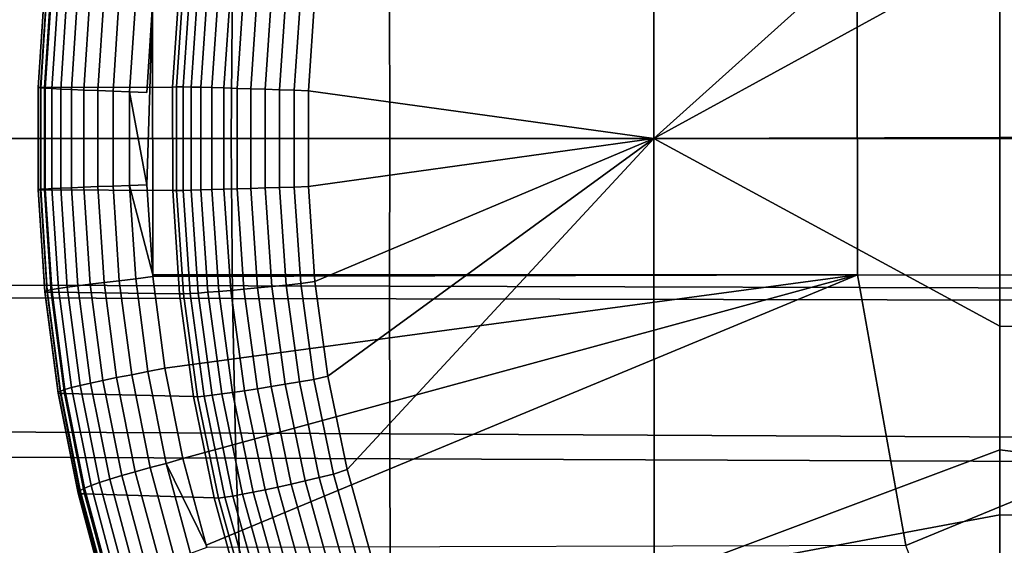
# Model space of a CAD drawing. Header units: metres. Extents: x -167 to 28, y -50 to 27.
# Tile 45 of 256: x -112.45 to -105.94, y -2.69 to 0.79. Entities that reach past the tile are written whole.
import ezdxf

# ---------------------------------------------------------------- set-up
doc = ezdxf.new("R2010")
doc.units = ezdxf.units.M
doc.layers.add('solid_12_065_011_XXX', color=7, linetype='CONTINUOUS')

msp = doc.modelspace()

# ---------------------------------------------------------------- linework, layer by layer
at = {"layer": 'solid_12_065_011_XXX'}
for points in [[(-110.496964, 0.943791, 180.003845), (-110.539566, 0.314786, 180.013016), (-108.255852, 0, 179.44223), (-108.254448, 2.914276, 179.447708)], [(-108.254448, 2.914276, 179.447708), (-108.255852, 0, 179.44223), (-105.967331, 2.057475, 178.86824), (-105.967583, 2.501956, 178.867264)], [(-108.255852, 0, 179.44223), (-105.96701, 1.254717, 178.869537), (-105.967331, 2.057475, 178.86824)], [(-108.255852, 0, 179.44223), (-105.96682, 0.007476, 178.8703), (-105.96701, 1.254717, 178.869537)], [(-102.501442, 1.258316, 178.000824), (-105.96701, 1.254717, 178.869537), (-105.96682, 0.007476, 178.8703), (-102.500587, 0.007498, 178.004211)], [(-111.043274, 1.055917, 116.349945), (-116.455208, 1.044717, 117.732361), (-116.462288, 0, 117.742882), (-111.052185, 0, 116.361481)], [(-105.631348, 1.067128, 114.967537), (-111.043274, 1.055917, 116.349945), (-111.052185, 0, 116.361481), (-105.642082, 0, 114.980087)], [(-112.313225, 0.338607, 176.623413), (-112.269012, 1.014252, 176.61113), (-112.283165, 1.012371, 176.490021), (-112.327301, 0.337978, 176.502289)], [(-112.327301, 0.337978, 176.502289), (-112.283165, 1.012371, 176.490021), (-112.282532, 1.009015, 176.368103), (-112.326538, 0.336856, 176.380341)], [(-112.326538, 0.336856, 176.380341), (-112.282532, 1.009015, 176.368103), (-112.267128, 1.004233, 176.247223), (-112.310944, 0.335259, 176.259384)], [(-112.269012, 1.014252, 176.61113), (-112.313225, 0.338607, 176.623413), (-112.284943, 0.338672, 176.740555), (-112.240753, 1.01443, 176.728271)], [(-112.310944, 0.335259, 176.259384), (-112.267128, 1.004233, 176.247223), (-112.237183, 0.998097, 176.129166), (-112.280754, 0.333209, 176.141251)], [(-111.392395, 1.023469, 179.494781), (-112.240753, 1.01443, 176.728271), (-112.284943, 0.338672, 176.740555), (-111.438141, 0.340482, 179.504944)], [(-112.280754, 0.333209, 176.141251), (-112.237183, 0.998097, 176.129166), (-112.193146, 0.990698, 176.015671), (-112.236404, 0.330738, 176.027664)], [(-112.236404, 0.330738, 176.027664), (-112.193146, 0.990698, 176.015671), (-112.135674, 0.982145, 175.908447), (-112.178574, 0.327882, 175.920334)], [(-112.178574, 0.327882, 175.920334), (-112.135674, 0.982145, 175.908447), (-112.065605, 0.972567, 175.809097), (-112.108109, 0.324684, 175.820847)], [(-111.365685, 1.026813, 179.5672), (-111.392395, 1.023469, 179.494781), (-111.438141, 0.340482, 179.504944), (-111.411964, 0.342788, 179.576767)], [(-111.365685, 1.026813, 179.5672), (-111.411964, 0.342788, 179.576767), (-111.36882, 0.341959, 179.663101), (-111.322601, 1.024332, 179.653549)], [(-111.322601, 1.024332, 179.653549), (-111.36882, 0.341959, 179.663101), (-111.314949, 0.340722, 179.743195), (-111.26886, 1.020633, 179.733643)], [(-111.26886, 1.020633, 179.733643), (-111.314949, 0.340722, 179.743195), (-111.251251, 0.3391, 179.815704), (-111.20533, 1.015777, 179.806168)], [(-111.20533, 1.015777, 179.806168), (-111.251251, 0.3391, 179.815704), (-111.178772, 0.337118, 179.879425), (-111.133087, 1.009844, 179.869904)], [(-111.133087, 1.009844, 179.869904), (-111.178772, 0.337118, 179.879425), (-111.098709, 0.33481, 179.933304), (-111.053307, 1.002934, 179.923813)], [(-111.053307, 1.002934, 179.923813), (-111.098709, 0.33481, 179.933304), (-111.012405, 0.332214, 179.976456), (-110.967323, 0.99516, 179.96698)], [(-110.967323, 0.99516, 179.96698), (-111.012405, 0.332214, 179.976456), (-110.921272, 0.329372, 180.008163), (-110.876564, 0.986651, 179.998718)], [(-110.876564, 0.986651, 179.998718), (-110.921272, 0.329372, 180.008163), (-110.826836, 0.326332, 180.027893), (-110.782516, 0.977548, 180.018478)], [(-110.782516, 0.977548, 180.018478), (-110.826836, 0.326332, 180.027893), (-110.730644, 0.323145, 180.035324), (-110.686752, 0.968002, 180.025955)], [(-110.003395, 0.976281, 93.608246), (-105.332527, 0.987954, 91.969002), (-105.336319, 0, 91.954155), (-110.002228, 0, 93.592392)], [(-114.674263, 0.964623, 95.247498), (-110.003395, 0.976281, 93.608246), (-110.002228, 0, 93.592392), (-114.668144, 0, 95.230629)], [(-112.108109, 0.324684, 175.820847), (-112.065605, 0.972567, 175.809097), (-111.984001, 0.962106, 175.71907), (-112.026054, 0.321191, 175.730698)], [(-112.026054, 0.321191, 175.730698), (-111.984001, 0.962106, 175.71907), (-111.892067, 0.950916, 175.639725), (-111.933647, 0.317455, 175.651199)], [(-111.933647, 0.317455, 175.651199), (-111.892067, 0.950916, 175.639725), (-111.791176, 0.939165, 175.572235), (-111.832245, 0.313531, 175.583557)], [(-111.832245, 0.313531, 175.583557), (-111.791176, 0.939165, 175.572235), (-111.682816, 0.927028, 175.517593), (-111.723366, 0.309479, 175.528763)], [(-111.682816, 0.927028, 175.517593), (-111.571457, 0.887139, 175.477432), (-111.608849, 0.3046, 175.487701), (-111.723366, 0.309479, 175.528763)], [(-110.686752, 0.968002, 180.025955), (-110.730644, 0.323145, 180.035324), (-110.6343, 0.319862, 180.030319), (-110.590858, 0.958172, 180.021011)], [(-110.590858, 0.958172, 180.021011), (-110.6343, 0.319862, 180.030319), (-110.539566, 0.314786, 180.013016), (-110.496964, 0.943791, 180.003845)], [(-111.723366, 0.309479, 175.528763), (-111.608849, 0.3046, 175.487701), (-111.571457, 0.887139, 175.477432), (-111.608849, -0.3046, 175.487701)], [(-111.571457, 0.887139, 175.477432), (-111.570251, -0.899602, 175.477097), (-111.608849, -0.3046, 175.487701)], [(-111.571457, 0.887139, 175.477432), (-106.910851, 0.888442, 174.121857), (-106.910095, -0.900956, 174.121704), (-111.570251, -0.899602, 175.477097)], [(-106.910851, 0.888442, 174.121857), (-102.251053, 0.889728, 172.766464), (-102.250374, -0.902259, 172.766342), (-106.910095, -0.900956, 174.121704)], [(-112.313225, -0.338602, 176.623413), (-112.313225, 0.338607, 176.623413), (-112.327301, 0.337978, 176.502289), (-112.327301, -0.337973, 176.502289)], [(-112.327301, -0.337973, 176.502289), (-112.327301, 0.337978, 176.502289), (-112.326538, 0.336856, 176.380341), (-112.326538, -0.336852, 176.380341)], [(-112.326538, -0.336852, 176.380341), (-112.326538, 0.336856, 176.380341), (-112.310944, 0.335259, 176.259384), (-112.310944, -0.335255, 176.259384)], [(-112.313225, 0.338607, 176.623413), (-112.313225, -0.338602, 176.623413), (-112.284943, -0.338646, 176.740555), (-112.284943, 0.338672, 176.740555)], [(-112.310944, -0.335255, 176.259384), (-112.310944, 0.335259, 176.259384), (-112.280754, 0.333209, 176.141251), (-112.280754, -0.333205, 176.141251)], [(-111.438034, -0.343775, 179.504913), (-111.438141, 0.340482, 179.504944), (-112.284943, 0.338672, 176.740555), (-112.284943, -0.338646, 176.740555)], [(-112.280754, -0.333205, 176.141251), (-112.280754, 0.333209, 176.141251), (-112.236404, 0.330738, 176.027664), (-112.236404, -0.330734, 176.027664)], [(-112.236404, -0.330734, 176.027664), (-112.236404, 0.330738, 176.027664), (-112.178574, 0.327882, 175.920334), (-112.178574, -0.327878, 175.920334)], [(-112.178574, -0.327878, 175.920334), (-112.178574, 0.327882, 175.920334), (-112.108109, 0.324684, 175.820847), (-112.108109, -0.32468, 175.820847)], [(-111.411964, 0.342788, 179.576767), (-111.438141, 0.340482, 179.504944), (-111.438034, -0.343775, 179.504913), (-111.411964, -0.342888, 179.576752)], [(-111.411964, 0.342788, 179.576767), (-111.411964, -0.342888, 179.576752), (-111.36882, -0.342058, 179.663101), (-111.36882, 0.341959, 179.663101)], [(-111.36882, 0.341959, 179.663101), (-111.36882, -0.342058, 179.663101), (-111.314957, -0.340821, 179.743195), (-111.314949, 0.340722, 179.743195)], [(-111.314949, 0.340722, 179.743195), (-111.314957, -0.340821, 179.743195), (-111.251251, -0.339198, 179.815704), (-111.251251, 0.3391, 179.815704)], [(-111.251251, 0.3391, 179.815704), (-111.251251, -0.339198, 179.815704), (-111.178772, -0.337216, 179.879425), (-111.178772, 0.337118, 179.879425)], [(-111.178772, 0.337118, 179.879425), (-111.178772, -0.337216, 179.879425), (-111.098717, -0.334907, 179.933304), (-111.098709, 0.33481, 179.933304)], [(-111.098709, 0.33481, 179.933304), (-111.098717, -0.334907, 179.933304), (-111.012405, -0.33231, 179.976456), (-111.012405, 0.332214, 179.976456)], [(-111.012405, 0.332214, 179.976456), (-111.012405, -0.33231, 179.976456), (-110.92128, -0.329467, 180.008148), (-110.921272, 0.329372, 180.008163)], [(-110.921272, 0.329372, 180.008163), (-110.92128, -0.329467, 180.008148), (-110.826836, -0.326427, 180.027878), (-110.826836, 0.326332, 180.027893)], [(-110.826836, 0.326332, 180.027893), (-110.826836, -0.326427, 180.027878), (-110.730652, -0.323238, 180.035309), (-110.730644, 0.323145, 180.035324)], [(-112.108109, -0.32468, 175.820847), (-112.108109, 0.324684, 175.820847), (-112.026054, 0.321191, 175.730698), (-112.026054, -0.321187, 175.730698)], [(-112.026054, -0.321187, 175.730698), (-112.026054, 0.321191, 175.730698), (-111.933647, 0.317455, 175.651199), (-111.933647, -0.317451, 175.651199)], [(-111.933647, -0.317451, 175.651199), (-111.933647, 0.317455, 175.651199), (-111.832245, 0.313531, 175.583557), (-111.832245, -0.313527, 175.583557)], [(-111.832245, -0.313527, 175.583557), (-111.832245, 0.313531, 175.583557), (-111.723366, 0.309479, 175.528763), (-111.723366, -0.309475, 175.528763)], [(-111.723366, -0.309475, 175.528763), (-111.723366, 0.309479, 175.528763), (-111.608849, -0.3046, 175.487701)], [(-110.730644, 0.323145, 180.035324), (-110.730652, -0.323238, 180.035309), (-110.634308, -0.319955, 180.030319), (-110.6343, 0.319862, 180.030319)], [(-110.6343, 0.319862, 180.030319), (-110.634308, -0.319955, 180.030319), (-110.539536, -0.315694, 180.013016), (-110.539566, 0.314786, 180.013016)], [(-110.539566, 0.314786, 180.013016), (-110.539536, -0.315694, 180.013016), (-108.255852, 0, 179.44223)], [(-110.002228, 0, 93.592392), (-110.003395, -0.976281, 93.608246), (-114.674263, -0.964623, 95.247498), (-114.668144, 0, 95.230629)], [(-110.539536, -0.315694, 180.013016), (-110.496864, -0.944679, 180.003815), (-108.255852, 0, 179.44223)], [(-110.496864, -0.944679, 180.003815), (-110.411705, -1.569532, 179.985367), (-108.255852, 0, 179.44223)], [(-110.411705, -1.569532, 179.985367), (-110.284401, -2.188152, 179.957458), (-108.255852, 0, 179.44223)], [(-110.284401, -2.188152, 179.957458), (-110.115227, -2.798194, 179.919861), (-108.254448, -2.914276, 179.447708), (-108.255852, 0, 179.44223)], [(-105.336319, 0, 91.954155), (-105.332527, -0.987954, 91.969002), (-110.003395, -0.976281, 93.608246), (-110.002228, 0, 93.592392)], [(-108.255852, 0, 179.44223), (-105.96701, -1.239765, 178.869553), (-105.96682, 0.007476, 178.8703)], [(-108.255852, 0, 179.44223), (-108.254448, -2.914276, 179.447708), (-105.967331, -2.057475, 178.86824), (-105.96701, -1.239765, 178.869553)], [(-102.500587, 0.007498, 178.004211), (-105.96682, 0.007476, 178.8703), (-105.96701, -1.239765, 178.869553), (-102.501419, -1.243322, 178.0009)], [(-116.462288, 0, 117.742882), (-116.455208, -1.044717, 117.732361), (-111.043274, -1.055917, 116.349945), (-111.052185, 0, 116.361481)], [(-111.052185, 0, 116.361481), (-111.043274, -1.055917, 116.349945), (-105.631348, -1.067128, 114.967537), (-105.642082, 0, 114.980087)], [(-112.135674, -0.982141, 175.908447), (-112.178574, -0.327878, 175.920334), (-112.108109, -0.32468, 175.820847), (-112.065605, -0.972563, 175.809097)], [(-112.065605, -0.972563, 175.809097), (-112.108109, -0.32468, 175.820847), (-112.026054, -0.321187, 175.730698), (-111.984001, -0.962102, 175.71907)], [(-111.984001, -0.962102, 175.71907), (-112.026054, -0.321187, 175.730698), (-111.933647, -0.317451, 175.651199), (-111.892067, -0.950912, 175.639725)], [(-111.892067, -0.950912, 175.639725), (-111.933647, -0.317451, 175.651199), (-111.832245, -0.313527, 175.583557), (-111.791176, -0.939161, 175.572235)], [(-111.791176, -0.939161, 175.572235), (-111.832245, -0.313527, 175.583557), (-111.723366, -0.309475, 175.528763), (-111.682816, -0.927024, 175.517593)], [(-111.723366, -0.309475, 175.528763), (-111.608849, -0.3046, 175.487701), (-111.570251, -0.899602, 175.477097)], [(-111.682816, -0.927024, 175.517593), (-111.723366, -0.309475, 175.528763), (-111.570251, -0.899602, 175.477097), (-111.568993, -0.912477, 175.476746)], [(-110.826836, -0.326427, 180.027878), (-110.782501, -0.977641, 180.018478), (-110.686745, -0.968095, 180.025955), (-110.730652, -0.323238, 180.035309)], [(-110.730652, -0.323238, 180.035309), (-110.686745, -0.968095, 180.025955), (-110.590843, -0.958263, 180.021011), (-110.634308, -0.319955, 180.030319)], [(-110.590843, -0.958263, 180.021011), (-110.496864, -0.944679, 180.003815), (-110.539536, -0.315694, 180.013016), (-110.634308, -0.319955, 180.030319)], [(-112.283165, -1.012367, 176.490021), (-112.327301, -0.337973, 176.502289), (-112.326538, -0.336852, 176.380341), (-112.282532, -1.009011, 176.368103)], [(-112.26902, -1.014247, 176.61113), (-112.313225, -0.338602, 176.623413), (-112.327301, -0.337973, 176.502289), (-112.283165, -1.012367, 176.490021)], [(-112.282532, -1.009011, 176.368103), (-112.326538, -0.336852, 176.380341), (-112.310944, -0.335255, 176.259384), (-112.267128, -1.004229, 176.247223)], [(-112.26902, -1.014247, 176.61113), (-112.240753, -1.014404, 176.728271), (-112.284943, -0.338646, 176.740555), (-112.313225, -0.338602, 176.623413)], [(-112.267128, -1.004229, 176.247223), (-112.310944, -0.335255, 176.259384), (-112.280754, -0.333205, 176.141251), (-112.237183, -0.998093, 176.129166)], [(-111.392097, -1.02644, 179.49472), (-111.438034, -0.343775, 179.504913), (-112.284943, -0.338646, 176.740555), (-112.240753, -1.014404, 176.728271)], [(-112.237183, -0.998093, 176.129166), (-112.280754, -0.333205, 176.141251), (-112.236404, -0.330734, 176.027664), (-112.193146, -0.990694, 176.015671)], [(-112.193146, -0.990694, 176.015671), (-112.236404, -0.330734, 176.027664), (-112.178574, -0.327878, 175.920334), (-112.135674, -0.982141, 175.908447)], [(-111.365669, -1.02691, 179.5672), (-111.411964, -0.342888, 179.576752), (-111.438034, -0.343775, 179.504913), (-111.392097, -1.02644, 179.49472)], [(-111.411964, -0.342888, 179.576752), (-111.365669, -1.02691, 179.5672), (-111.322586, -1.024429, 179.653549), (-111.36882, -0.342058, 179.663101)], [(-111.36882, -0.342058, 179.663101), (-111.322586, -1.024429, 179.653549), (-111.268845, -1.020729, 179.733643), (-111.314957, -0.340821, 179.743195)], [(-111.314957, -0.340821, 179.743195), (-111.268845, -1.020729, 179.733643), (-111.205322, -1.015873, 179.806168), (-111.251251, -0.339198, 179.815704)], [(-111.251251, -0.339198, 179.815704), (-111.205322, -1.015873, 179.806168), (-111.133072, -1.00994, 179.869904), (-111.178772, -0.337216, 179.879425)], [(-111.178772, -0.337216, 179.879425), (-111.133072, -1.00994, 179.869904), (-111.053291, -1.003029, 179.923813), (-111.098717, -0.334907, 179.933304)], [(-111.098717, -0.334907, 179.933304), (-111.053291, -1.003029, 179.923813), (-110.967316, -0.995254, 179.96698), (-111.012405, -0.33231, 179.976456)], [(-111.012405, -0.33231, 179.976456), (-110.967316, -0.995254, 179.96698), (-110.876549, -0.986745, 179.998718), (-110.92128, -0.329467, 180.008148)], [(-110.92128, -0.329467, 180.008148), (-110.876549, -0.986745, 179.998718), (-110.782501, -0.977641, 180.018478), (-110.826836, -0.326427, 180.027878)], [(-111.568993, -0.912477, 175.476746), (-111.570251, -0.899602, 175.477097), (-106.910095, -0.900956, 174.121704)], [(-111.489426, -1.516429, 175.454926), (-111.568993, -0.912477, 175.476746), (-106.910095, -0.900956, 174.121704)], [(-111.489426, -1.516429, 175.454926), (-106.910095, -0.900956, 174.121704), (-111.370422, -2.113905, 175.422409)], [(-106.910095, -0.900956, 174.121704), (-111.217148, -2.686627, 175.380753), (-111.370422, -2.113905, 175.422409)], [(-106.910095, -0.900956, 174.121704), (-106.589455, -2.690446, 174.044479), (-111.212418, -2.702237, 175.379471), (-111.217148, -2.686627, 175.380753)], [(-106.910095, -0.900956, 174.121704), (-102.250374, -0.902259, 172.766342), (-106.589455, -2.690446, 174.044479)], [(-102.250374, -0.902259, 172.766342), (-101.962494, -2.694162, 172.707565), (-105.903053, -4.480141, 173.880936), (-106.589455, -2.690446, 174.044479)], [(-114.687363, -1.929244, 95.296188), (-114.674263, -0.964623, 95.247498), (-110.003395, -0.976281, 93.608246), (-110.002403, -1.952572, 93.65419)], [(-112.050041, -1.631917, 175.884781), (-112.135674, -0.982141, 175.908447), (-112.065605, -0.972563, 175.809097), (-111.980789, -1.61601, 175.785675)], [(-111.980789, -1.61601, 175.785675), (-112.065605, -0.972563, 175.809097), (-111.984001, -0.962102, 175.71907), (-111.90007, -1.598633, 175.695923)], [(-111.90007, -1.598633, 175.695923), (-111.984001, -0.962102, 175.71907), (-111.892067, -0.950912, 175.639725), (-111.809082, -1.580046, 175.616867)], [(-111.809082, -1.580046, 175.616867), (-111.892067, -0.950912, 175.639725), (-111.791176, -0.939161, 175.572235), (-111.70919, -1.560524, 175.549683)], [(-111.70919, -1.560524, 175.549683), (-111.791176, -0.939161, 175.572235), (-111.682816, -0.927024, 175.517593), (-111.601875, -1.540359, 175.495361)], [(-111.601875, -1.540359, 175.495361), (-111.682816, -0.927024, 175.517593), (-111.568993, -0.912477, 175.476746), (-111.489426, -1.516429, 175.454926)], [(-110.782501, -0.977641, 180.018478), (-110.694038, -1.624235, 179.999634), (-110.599121, -1.608382, 180.007187), (-110.686745, -0.968095, 180.025955)], [(-110.686745, -0.968095, 180.025955), (-110.599121, -1.608382, 180.007187), (-110.504112, -1.592055, 180.002319), (-110.590843, -0.958263, 180.021011)], [(-110.504112, -1.592055, 180.002319), (-110.411705, -1.569532, 179.985367), (-110.496864, -0.944679, 180.003815), (-110.590843, -0.958263, 180.021011)], [(-110.002403, -1.952572, 93.65419), (-110.003395, -0.976281, 93.608246), (-105.332527, -0.987954, 91.969002), (-105.317451, -1.975932, 92.012184)], [(-112.195068, -1.682094, 176.465591), (-112.283165, -1.012367, 176.490021), (-112.282532, -1.009011, 176.368103), (-112.194695, -1.676527, 176.343765)], [(-112.180794, -1.685208, 176.58667), (-112.26902, -1.014247, 176.61113), (-112.283165, -1.012367, 176.490021), (-112.195068, -1.682094, 176.465591)], [(-112.194695, -1.676527, 176.343765), (-112.282532, -1.009011, 176.368103), (-112.267128, -1.004229, 176.247223), (-112.179672, -1.668592, 176.222992)], [(-112.180794, -1.685208, 176.58667), (-112.152565, -1.685491, 176.703812), (-112.240753, -1.014404, 176.728271), (-112.26902, -1.014247, 176.61113)], [(-112.179672, -1.668592, 176.222992), (-112.267128, -1.004229, 176.247223), (-112.237183, -0.998093, 176.129166), (-112.15023, -1.658406, 176.105087)], [(-111.300529, -1.704582, 179.474304), (-111.392097, -1.02644, 179.49472), (-112.240753, -1.014404, 176.728271), (-112.152565, -1.685491, 176.703812)], [(-112.15023, -1.658406, 176.105087), (-112.237183, -0.998093, 176.129166), (-112.193146, -0.990694, 176.015671), (-112.106804, -1.64612, 175.991791)], [(-112.106804, -1.64612, 175.991791), (-112.193146, -0.990694, 176.015671), (-112.135674, -0.982141, 175.908447), (-112.050041, -1.631917, 175.884781)], [(-111.273285, -1.705992, 179.548019), (-111.365669, -1.02691, 179.5672), (-111.392097, -1.02644, 179.49472), (-111.300529, -1.704582, 179.474304)], [(-111.365669, -1.02691, 179.5672), (-111.273285, -1.705992, 179.548019), (-111.230339, -1.701883, 179.634369), (-111.322586, -1.024429, 179.653549)], [(-111.322586, -1.024429, 179.653549), (-111.230339, -1.701883, 179.634369), (-111.176834, -1.69575, 179.714478), (-111.268845, -1.020729, 179.733643)], [(-111.268845, -1.020729, 179.733643), (-111.176834, -1.69575, 179.714478), (-111.113663, -1.687695, 179.787018), (-111.205322, -1.015873, 179.806168)], [(-111.205322, -1.015873, 179.806168), (-111.113663, -1.687695, 179.787018), (-111.041878, -1.677851, 179.8508), (-111.133072, -1.00994, 179.869904)], [(-111.133072, -1.00994, 179.869904), (-111.041878, -1.677851, 179.8508), (-110.962662, -1.666382, 179.904755), (-111.053291, -1.003029, 179.923813)], [(-111.053291, -1.003029, 179.923813), (-110.962662, -1.666382, 179.904755), (-110.877327, -1.653477, 179.947983), (-110.967316, -0.995254, 179.96698)], [(-110.967316, -0.995254, 179.96698), (-110.877327, -1.653477, 179.947983), (-110.787292, -1.63935, 179.979782), (-110.876549, -0.986745, 179.998718)], [(-110.876549, -0.986745, 179.998718), (-110.787292, -1.63935, 179.979782), (-110.694038, -1.624235, 179.999634), (-110.782501, -0.977641, 180.018478)], [(-116.455208, -1.044717, 117.732361), (-116.436249, -2.089426, 117.701332), (-111.01931, -2.111653, 116.315987), (-111.043274, -1.055917, 116.349945)], [(-111.043274, -1.055917, 116.349945), (-111.01931, -2.111653, 116.315987), (-105.602371, -2.133903, 114.930649), (-105.631348, -1.067128, 114.967537)], [(-102.501419, -1.243322, 178.0009), (-105.96701, -1.239765, 178.869553), (-105.967331, -2.057475, 178.86824), (-102.503922, -2.493966, 177.990875)], [(-111.685028, -2.201978, 175.582809), (-111.809082, -1.580046, 175.616867), (-111.70919, -1.560524, 175.549683), (-111.586632, -2.174781, 175.516083)], [(-111.586632, -2.174781, 175.516083), (-111.70919, -1.560524, 175.549683), (-111.601875, -1.540359, 175.495361), (-111.480873, -2.146684, 175.46225)], [(-111.480873, -2.146684, 175.46225), (-111.601875, -1.540359, 175.495361), (-111.489426, -1.516429, 175.454926), (-111.370422, -2.113905, 175.422409)], [(-111.922043, -2.274231, 175.849533), (-112.050041, -1.631917, 175.884781), (-111.980789, -1.61601, 175.785675), (-111.853989, -2.252076, 175.750778)], [(-111.853989, -2.252076, 175.750778), (-111.980789, -1.61601, 175.785675), (-111.90007, -1.598633, 175.695923), (-111.77459, -2.227871, 175.661438)], [(-111.77459, -2.227871, 175.661438), (-111.90007, -1.598633, 175.695923), (-111.809082, -1.580046, 175.616867), (-111.685028, -2.201978, 175.582809)], [(-110.787292, -1.63935, 179.979782), (-110.65416, -2.284197, 179.951187), (-110.562096, -2.263155, 179.971146), (-110.694038, -1.624235, 179.999634)], [(-110.694038, -1.624235, 179.999634), (-110.562096, -2.263155, 179.971146), (-110.468437, -2.241082, 179.978836), (-110.599121, -1.608382, 180.007187)], [(-110.599121, -1.608382, 180.007187), (-110.468437, -2.241082, 179.978836), (-110.374748, -2.218344, 179.974106), (-110.504112, -1.592055, 180.002319)], [(-110.374748, -2.218344, 179.974106), (-110.284401, -2.188152, 179.957458), (-110.411705, -1.569532, 179.985367), (-110.504112, -1.592055, 180.002319)], [(-112.063408, -2.344067, 176.429199), (-112.195068, -1.682094, 176.465591), (-112.194695, -1.676527, 176.343765), (-112.063416, -2.33633, 176.307495)], [(-112.04895, -2.348387, 176.550217), (-112.180794, -1.685208, 176.58667), (-112.195068, -1.682094, 176.465591), (-112.063408, -2.344067, 176.429199)], [(-112.063416, -2.33633, 176.307495), (-112.194695, -1.676527, 176.343765), (-112.179672, -1.668592, 176.222992), (-112.048958, -2.32529, 176.186905)], [(-112.04895, -2.348387, 176.550217), (-112.020767, -2.348818, 176.667374), (-112.152565, -1.685491, 176.703812), (-112.180794, -1.685208, 176.58667)], [(-112.048958, -2.32529, 176.186905), (-112.179672, -1.668592, 176.222992), (-112.15023, -1.658406, 176.105087), (-112.020264, -2.311113, 176.069214)], [(-111.16375, -2.375133, 179.443497), (-111.300529, -1.704582, 179.474304), (-112.152565, -1.685491, 176.703812), (-112.020767, -2.348818, 176.667374)], [(-112.020264, -2.311113, 176.069214), (-112.15023, -1.658406, 176.105087), (-112.106804, -1.64612, 175.991791), (-111.977745, -2.294008, 175.956207)], [(-111.977745, -2.294008, 175.956207), (-112.106804, -1.64612, 175.991791), (-112.050041, -1.631917, 175.884781), (-111.922043, -2.274231, 175.849533)], [(-111.176834, -1.69575, 179.714478), (-111.039597, -2.362663, 179.685486), (-110.976959, -2.351466, 179.758072), (-111.113663, -1.687695, 179.787018)], [(-111.113663, -1.687695, 179.787018), (-110.976959, -2.351466, 179.758072), (-110.905861, -2.337776, 179.821915), (-111.041878, -1.677851, 179.8508)], [(-111.041878, -1.677851, 179.8508), (-110.905861, -2.337776, 179.821915), (-110.827484, -2.321819, 179.875946), (-110.962662, -1.666382, 179.904755)], [(-110.962662, -1.666382, 179.904755), (-110.827484, -2.321819, 179.875946), (-110.743111, -2.30386, 179.919281), (-110.877327, -1.653477, 179.947983)], [(-110.877327, -1.653477, 179.947983), (-110.743111, -2.30386, 179.919281), (-110.65416, -2.284197, 179.951187), (-110.787292, -1.63935, 179.979782)], [(-111.135498, -2.37688, 179.519012), (-111.273285, -1.705992, 179.548019), (-111.300529, -1.704582, 179.474304), (-111.16375, -2.375133, 179.443497)], [(-111.273285, -1.705992, 179.548019), (-111.135498, -2.37688, 179.519012), (-111.092743, -2.371181, 179.605362), (-111.230339, -1.701883, 179.634369)], [(-111.230339, -1.701883, 179.634369), (-111.092743, -2.371181, 179.605362), (-111.039597, -2.362663, 179.685486), (-111.176834, -1.69575, 179.714478)], [(-114.708694, -2.891909, 95.376953), (-114.687363, -1.929244, 95.296188), (-110.002403, -1.952572, 93.65419), (-110.000488, -2.926902, 93.730453)], [(-110.000488, -2.926902, 93.730453), (-110.002403, -1.952572, 93.65419), (-105.317451, -1.975932, 92.012184), (-105.29229, -2.961944, 92.083954)], [(-108.254448, -2.914276, 179.447708), (-105.967567, -2.487005, 178.867294), (-105.967331, -2.057475, 178.86824)], [(-102.503922, -2.493966, 177.990875), (-105.967331, -2.057475, 178.86824), (-105.967567, -2.487005, 178.867294)], [(-116.436249, -2.089426, 117.701332), (-116.405716, -3.133102, 117.649849), (-110.980637, -3.166203, 116.259666), (-111.01931, -2.111653, 116.315987)], [(-111.423996, -2.779113, 175.471741), (-111.586632, -2.174781, 175.516083), (-111.480873, -2.146684, 175.46225), (-111.32029, -2.743217, 175.418533)], [(-111.480873, -2.146684, 175.46225), (-111.370422, -2.113905, 175.422409), (-111.217148, -2.686627, 175.380753)], [(-111.32029, -2.743217, 175.418533), (-111.480873, -2.146684, 175.46225), (-111.217148, -2.686627, 175.380753), (-111.212418, -2.702237, 175.379471)], [(-111.01931, -2.111653, 116.315987), (-110.980637, -3.166203, 116.259666), (-105.55555, -3.199338, 114.869484), (-105.602371, -2.133903, 114.930649)], [(-111.608086, -2.84693, 175.615906), (-111.77459, -2.227871, 175.661438), (-111.685028, -2.201978, 175.582809), (-111.520401, -2.813856, 175.537857)], [(-111.520401, -2.813856, 175.537857), (-111.685028, -2.201978, 175.582809), (-111.586632, -2.174781, 175.516083), (-111.423996, -2.779113, 175.471741)], [(-110.203445, -2.834159, 179.936203), (-110.115227, -2.798194, 179.919861), (-110.284401, -2.188152, 179.957458), (-110.374748, -2.218344, 179.974106)], [(-111.806511, -2.931381, 175.90921), (-111.977745, -2.294008, 175.956207), (-111.922043, -2.274231, 175.849533), (-111.752213, -2.906132, 175.802963)], [(-111.752213, -2.906132, 175.802963), (-111.922043, -2.274231, 175.849533), (-111.853989, -2.252076, 175.750778), (-111.685745, -2.877841, 175.704712)], [(-111.685745, -2.877841, 175.704712), (-111.853989, -2.252076, 175.750778), (-111.77459, -2.227871, 175.661438), (-111.608086, -2.84693, 175.615906)], [(-110.65416, -2.284197, 179.951187), (-110.477882, -2.918215, 179.912704), (-110.387383, -2.891362, 179.932846), (-110.562096, -2.263155, 179.971146)], [(-110.562096, -2.263155, 179.971146), (-110.387383, -2.891362, 179.932846), (-110.295395, -2.863188, 179.94072), (-110.468437, -2.241082, 179.978836)], [(-110.468437, -2.241082, 179.978836), (-110.295395, -2.863188, 179.94072), (-110.203445, -2.834159, 179.936203), (-110.374748, -2.218344, 179.974106)], [(-111.889252, -2.985379, 176.259598), (-112.063416, -2.33633, 176.307495), (-112.048958, -2.32529, 176.186905), (-111.875542, -2.971301, 176.139236)], [(-111.888756, -2.995236, 176.381149), (-112.063408, -2.344067, 176.429199), (-112.063416, -2.33633, 176.307495), (-111.889252, -2.985379, 176.259598)], [(-111.874054, -3.000726, 176.50209), (-112.04895, -2.348387, 176.550217), (-112.063408, -2.344067, 176.429199), (-111.888756, -2.995236, 176.381149)], [(-111.875542, -2.971301, 176.139236), (-112.048958, -2.32529, 176.186905), (-112.020264, -2.311113, 176.069214), (-111.847824, -2.953212, 176.021866)], [(-111.847824, -2.953212, 176.021866), (-112.020264, -2.311113, 176.069214), (-111.977745, -2.294008, 175.956207), (-111.806511, -2.931381, 175.90921)], [(-110.976959, -2.351466, 179.758072), (-110.795959, -3.004002, 179.719101), (-110.725769, -2.986554, 179.783035), (-110.905861, -2.337776, 179.821915)], [(-110.905861, -2.337776, 179.821915), (-110.725769, -2.986554, 179.783035), (-110.648491, -2.966209, 179.837173), (-110.827484, -2.321819, 179.875946)], [(-110.827484, -2.321819, 179.875946), (-110.648491, -2.966209, 179.837173), (-110.565407, -2.943303, 179.880646), (-110.743111, -2.30386, 179.919281)], [(-110.743111, -2.30386, 179.919281), (-110.565407, -2.943303, 179.880646), (-110.477882, -2.918215, 179.912704), (-110.65416, -2.284197, 179.951187)], [(-111.874054, -3.000726, 176.50209), (-111.845924, -3.001332, 176.619263), (-112.020767, -2.348818, 176.667374), (-112.04895, -2.348387, 176.550217)], [(-110.982391, -3.03501, 179.4021), (-111.16375, -2.375133, 179.443497), (-112.020767, -2.348818, 176.667374), (-111.845924, -3.001332, 176.619263)], [(-110.953064, -3.036335, 179.479919), (-111.135498, -2.37688, 179.519012), (-111.16375, -2.375133, 179.443497), (-110.982391, -3.03501, 179.4021)], [(-111.135498, -2.37688, 179.519012), (-110.953064, -3.036335, 179.479919), (-110.910553, -3.0291, 179.566284), (-111.092743, -2.371181, 179.605362)], [(-111.092743, -2.371181, 179.605362), (-110.910553, -3.0291, 179.566284), (-110.857895, -3.018263, 179.646454), (-111.039597, -2.362663, 179.685486)], [(-111.039597, -2.362663, 179.685486), (-110.857895, -3.018263, 179.646454), (-110.795959, -3.004002, 179.719101), (-110.976959, -2.351466, 179.758072)], [(-108.254448, -2.914276, 179.447708), (-105.968513, -3.73424, 178.863525), (-105.967567, -2.487005, 178.867294)], [(-102.503922, -2.493966, 177.990875), (-105.967567, -2.487005, 178.867294), (-105.968513, -3.73424, 178.863525), (-102.508133, -3.744235, 177.974075)]]:
    msp.add_3dface(points, dxfattribs=at)

doc.saveas('drawing.dxf')
